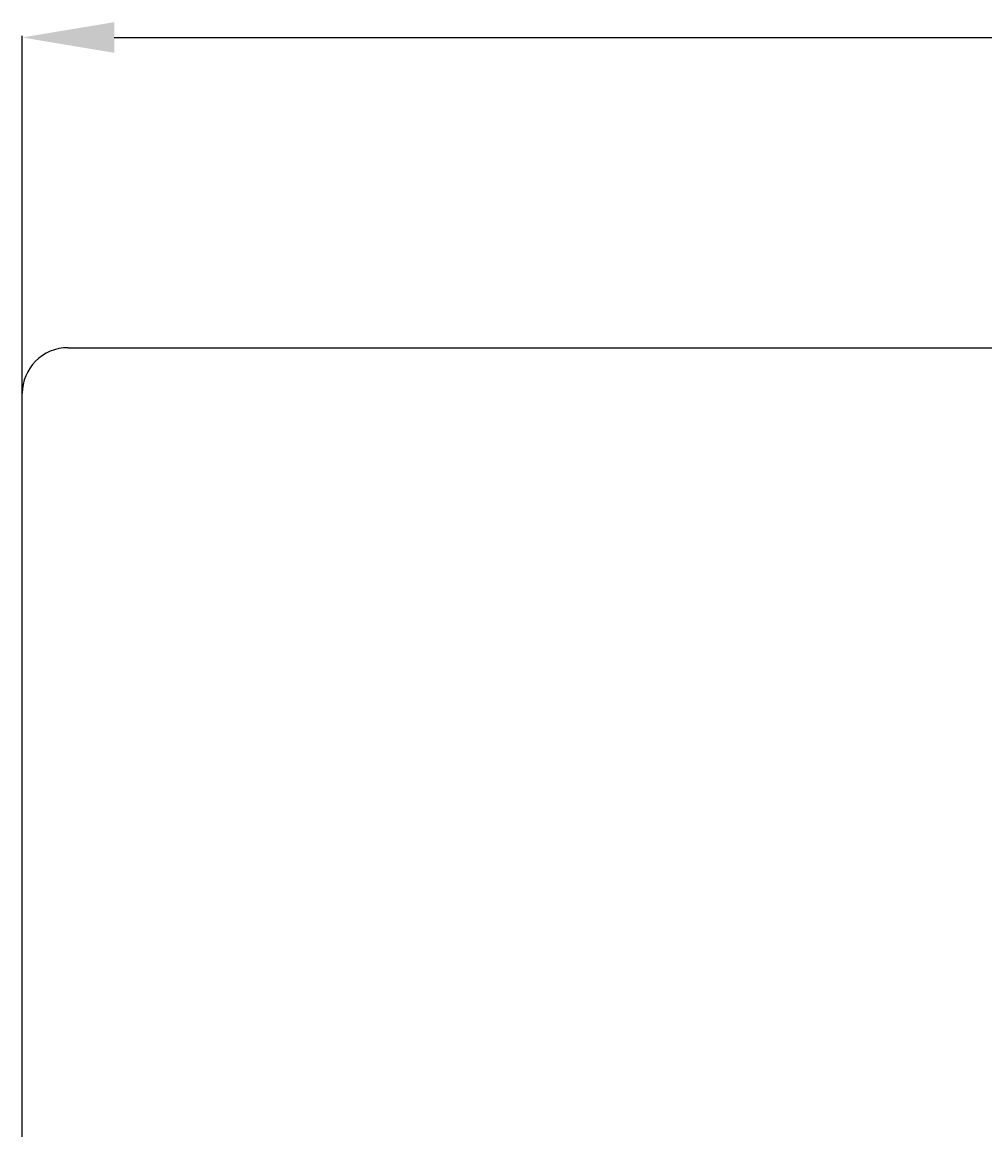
# Model space of a CAD drawing. Extents: x 0 to 1189, y 0 to 841.
# Tile 25 of 125: x 186 to 290, y 542 to 663. Entities that reach past the tile are written whole.
import ezdxf

# ---------------------------------------------------------------- set-up
doc = ezdxf.new("R2010")
doc.units = 0
doc.header["$LTSCALE"] = 65.395
doc.header["$MEASUREMENT"] = 0
doc.header["$PDMODE"] = 3
doc.header["$PDSIZE"] = 0.3125
doc.layers.get('0').update_dxf_attribs({"linetype": 'CONTINUOUS'})
doc.layers.get('Defpoints').update_dxf_attribs({"linetype": 'CONTINUOUS'})
doc.layers.add('03___PRT_ALL_CURVES', color=7, linetype='CONTINUOUS')
doc.dimstyles.get("Standard").update_dxf_attribs({"dimtxt": 0.18, "dimasz": 0.18, "dimexe": 0.18, "dimexo": 0.0625, "dimgap": 0.09, "dimtad": 0, "dimtih": 1, "dimtoh": 1, "dimdec": 4, "dimzin": 0, "dimdsep": 46, "dimtxsty": 'Standard', "dimcen": 0.09, "dimadec": 0, "dimazin": 0, "dimtfac": 1, "dimtdec": 4, "dimtofl": 0, "dimtmove": 0, "dimatfit": 3, "dimfxl": 0, "dimtolj": 1, "dimtzin": 0, "dimarcsym": 0})

# ---------------------------------------------------------------- blocks, each defined once
blk = doc.blocks.new('*D11')
at = {"color": 0, "linetype": 'Continuous', "lineweight": -2}
for p, q in [((185.66, 622.51), (185.66, 661.37)), ((195.66, 661.19), (296.08, 661.19)), ((478.36, 661.19), (297.4, 661.19)), ((488.36, 622.51), (488.36, 661.37))]:
    blk.add_line(p, q, dxfattribs=at)
at = {"color": 0, "linetype": 'Continuous'}
for points in [[(195.66, 662.85), (195.66, 659.52), (185.66, 661.19)], [(478.36, 662.85), (478.36, 659.52), (488.36, 661.19)]]:
    blk.add_solid(points, dxfattribs=at)
at = {"layer": 'Defpoints', "color": 0, "linetype": 'Continuous'}
for p in [(488.36, 661.19), (185.66, 622.44), (488.36, 622.44)]:
    blk.add_point(p, dxfattribs=at)
at = {"color": 0, "linetype": 'Continuous', "insert": (296.74, 661.19), "char_height": 0.18, "attachment_point": 5}
blk.add_mtext('\\A1;302.7000', dxfattribs=at)

msp = doc.modelspace()

# ---------------------------------------------------------------- linework, layer by layer
at = {"layer": '03___PRT_ALL_CURVES', "linetype": 'Continuous'}
for p, q in [((190.65584, 627.44298), (483.35584, 627.44298)), ((185.65584, 518.20199), (185.65584, 622.44298))]:
    msp.add_line(p, q, dxfattribs=at)
msp.add_arc((190.65584, 622.44298), 5, 90, 180, dxfattribs=at)

# ---------------------------------------------------------------- dimensions: what is measured, and where the dimension line sits
at = {"linetype": 'Continuous'}
dim = msp.add_linear_dim(base=(488.35584, 661.18694), p1=(185.65584, 622.44298), p2=(488.35584, 622.44298), dimstyle='Standard', override={"dimasz": 10}, dxfattribs=at)
dim.commit()
dim.dimension.update_dxf_attribs({"geometry": '*D11', "text_midpoint": (296.74413, 661.18694), "dimtype": 160})

doc.saveas('drawing.dxf')
